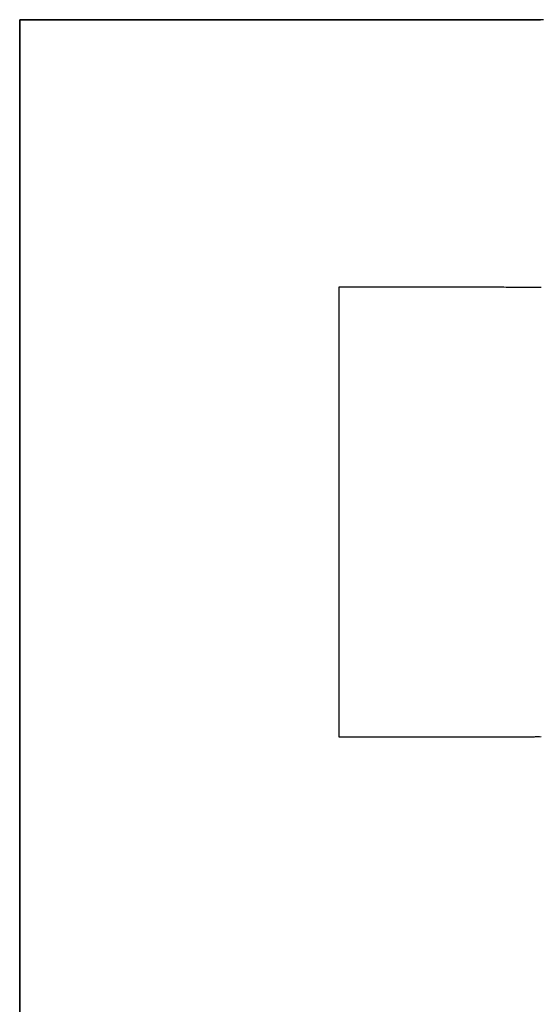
# Model space of a CAD drawing. Extents: x -4.2 to 4.1, y -6.8 to 5.8.
# Tile 102 of 214: x -1.3834 to -1.3423, y -4.0775 to -3.9996. Entities that reach past the tile are written whole.
import ezdxf

# ---------------------------------------------------------------- set-up
doc = ezdxf.new("R2010")
doc.units = 0
doc.layers.get('0').update_dxf_attribs({"linetype": 'CONTINUOUS'})

# ---------------------------------------------------------------- blocks, each defined once
blk = doc.blocks.new('*U1')
for p, q in [((-1.383391, -4.124623, 4.435), (-1.383391, -3.999623, 4.435)), ((-1.383391, -3.999623, 4.435), (-1.3429, -3.999623, 4.435)), ((-1.383391, -3.999623, 4.4349), (-1.383391, -4.124623, 4.4349)), ((-1.3429, -3.999623, 4.4349), (-1.383391, -3.999623, 4.4349)), ((-1.3429, -3.999623, 4.435), (-1.3429, -3.999623, 4.4349)), ((-1.358143, -4.020774, 4.4349), (-1.358143, -4.056311, 4.4349)), ((-1.345948, -4.020774, 4.4349), (-1.358143, -4.020774, 4.4349)), ((-1.358143, -4.020774, 4.435), (-1.358143, -4.056311, 4.435)), ((-1.345948, -4.020774, 4.435), (-1.358143, -4.020774, 4.435)), ((-1.345948, -4.020774, 4.435), (-1.345948, -4.020774, 4.4349)), ((-1.358143, -4.056311, 4.4349), (-1.344329, -4.056311, 4.4349)), ((-1.358143, -4.056311, 4.435), (-1.344329, -4.056311, 4.435)), ((-1.344329, -4.056311, 4.435), (-1.344329, -4.056311, 4.4349))]:
    blk.add_line(p, q)
at = {"extrusion": (0, -1, 0)}
for p, q in [((-1.383391, -3.999623, 4.435), (-1.3429, -3.999623, 4.435)), ((-1.383391, -3.999623, 4.435), (-1.383391, -3.999623, 4.4349)), ((-1.3429, -3.999623, 4.4349), (-1.383391, -3.999623, 4.4349)), ((-1.3429, -3.999623, 4.435), (-1.3429, -3.999623, 4.4349)), ((-1.358143, -4.056311, 4.435), (-1.344329, -4.056311, 4.435)), ((-1.358143, -4.056311, 4.435), (-1.358143, -4.056311, 4.4349)), ((-1.358143, -4.056311, 4.4349), (-1.344329, -4.056311, 4.4349)), ((-1.344329, -4.056311, 4.435), (-1.344329, -4.056311, 4.4349))]:
    blk.add_line(p, q, dxfattribs=at)
at = {"extrusion": (1, 0, 0)}
for p, q in [((-1.383391, -4.124623, 4.435), (-1.383391, -3.999623, 4.435)), ((-1.383391, -3.999623, 4.435), (-1.383391, -3.999623, 4.4349)), ((-1.383391, -3.999623, 4.4349), (-1.383391, -4.124623, 4.4349))]:
    blk.add_line(p, q, dxfattribs=at)
at = {"extrusion": (0, 1, 0)}
for p, q in [((-1.345948, -4.020774, 4.435), (-1.358143, -4.020774, 4.435)), ((-1.358143, -4.020774, 4.435), (-1.358143, -4.020774, 4.4349)), ((-1.345948, -4.020774, 4.4349), (-1.358143, -4.020774, 4.4349)), ((-1.345948, -4.020774, 4.435), (-1.345948, -4.020774, 4.4349))]:
    blk.add_line(p, q, dxfattribs=at)
at = {"extrusion": (-1, 0, 0)}
for p, q in [((-1.358143, -4.020774, 4.435), (-1.358143, -4.056311, 4.435)), ((-1.358143, -4.020774, 4.435), (-1.358143, -4.020774, 4.4349)), ((-1.358143, -4.020774, 4.4349), (-1.358143, -4.056311, 4.4349)), ((-1.358143, -4.056311, 4.435), (-1.358143, -4.056311, 4.4349))]:
    blk.add_line(p, q, dxfattribs=at)
for points in [[(-1.3429, -3.99962, 4.435), (-1.34254, -3.99962, 4.435), (-1.34218, -3.99962, 4.435)], [(-1.3429, -3.99962, 4.435), (-1.34254, -3.99962, 4.435), (-1.34218, -3.99962, 4.435)], [(-1.34194, -3.99962, 4.4349), (-1.34242, -3.99962, 4.4349), (-1.3429, -3.99962, 4.4349)], [(-1.34194, -3.99962, 4.4349), (-1.34242, -3.99962, 4.4349), (-1.3429, -3.99962, 4.4349)], [(-1.34227, -4.02079, 4.435), (-1.34246, -4.02079, 4.435), (-1.34266, -4.02079, 4.435), (-1.34286, -4.02079, 4.435), (-1.34306, -4.02078, 4.435), (-1.34325, -4.02078, 4.435), (-1.34346, -4.02078, 4.435), (-1.34366, -4.02078, 4.435), (-1.34386, -4.02078, 4.435), (-1.34406, -4.02078, 4.435), (-1.34427, -4.02078, 4.435), (-1.34447, -4.02078, 4.435), (-1.34468, -4.02078, 4.435), (-1.34489, -4.02078, 4.435), (-1.3451, -4.02077, 4.435), (-1.34531, -4.02077, 4.435), (-1.34552, -4.02077, 4.435), (-1.34573, -4.02077, 4.435), (-1.34595, -4.02077, 4.435)], [(-1.34213, -4.02079, 4.4349), (-1.34239, -4.02079, 4.4349), (-1.34265, -4.02079, 4.4349), (-1.34292, -4.02079, 4.4349), (-1.34318, -4.02078, 4.4349), (-1.34345, -4.02078, 4.4349), (-1.34372, -4.02078, 4.4349), (-1.34399, -4.02078, 4.4349), (-1.34426, -4.02078, 4.4349), (-1.34454, -4.02078, 4.4349), (-1.34482, -4.02078, 4.4349), (-1.3451, -4.02077, 4.4349), (-1.34538, -4.02077, 4.4349), (-1.34566, -4.02077, 4.4349), (-1.34595, -4.02077, 4.4349)], [(-1.34213, -4.02079, 4.4349), (-1.34239, -4.02079, 4.4349), (-1.34265, -4.02079, 4.4349), (-1.34292, -4.02079, 4.4349), (-1.34318, -4.02078, 4.4349), (-1.34345, -4.02078, 4.4349), (-1.34372, -4.02078, 4.4349), (-1.34399, -4.02078, 4.4349), (-1.34426, -4.02078, 4.4349), (-1.34454, -4.02078, 4.4349), (-1.34482, -4.02078, 4.4349), (-1.3451, -4.02077, 4.4349), (-1.34538, -4.02077, 4.4349), (-1.34566, -4.02077, 4.4349), (-1.34595, -4.02077, 4.4349)], [(-1.34227, -4.02079, 4.435), (-1.34246, -4.02079, 4.435), (-1.34266, -4.02079, 4.435), (-1.34286, -4.02079, 4.435), (-1.34306, -4.02078, 4.435), (-1.34325, -4.02078, 4.435), (-1.34346, -4.02078, 4.435), (-1.34366, -4.02078, 4.435), (-1.34386, -4.02078, 4.435), (-1.34406, -4.02078, 4.435), (-1.34427, -4.02078, 4.435), (-1.34447, -4.02078, 4.435), (-1.34468, -4.02078, 4.435), (-1.34489, -4.02078, 4.435), (-1.3451, -4.02077, 4.435), (-1.34531, -4.02077, 4.435), (-1.34552, -4.02077, 4.435), (-1.34573, -4.02077, 4.435), (-1.34595, -4.02077, 4.435)], [(-1.34433, -4.05631, 4.435), (-1.34398, -4.05631, 4.435), (-1.34363, -4.05631, 4.435), (-1.34329, -4.05631, 4.435), (-1.34294, -4.05631, 4.435), (-1.3426, -4.0563, 4.435), (-1.34227, -4.0563, 4.435)], [(-1.34433, -4.05631, 4.4349), (-1.34377, -4.05631, 4.4349), (-1.34321, -4.05631, 4.4349), (-1.34267, -4.05631, 4.4349), (-1.34213, -4.0563, 4.4349)], [(-1.34433, -4.05631, 4.4349), (-1.34377, -4.05631, 4.4349), (-1.34321, -4.05631, 4.4349), (-1.34267, -4.05631, 4.4349), (-1.34213, -4.0563, 4.4349)], [(-1.34433, -4.05631, 4.435), (-1.34398, -4.05631, 4.435), (-1.34363, -4.05631, 4.435), (-1.34329, -4.05631, 4.435), (-1.34294, -4.05631, 4.435), (-1.3426, -4.0563, 4.435), (-1.34227, -4.0563, 4.435)]]:
    blk.add_polyline3d(points)

msp = doc.modelspace()

# ---------------------------------------------------------------- block references
msp.add_blockref('*U1', (0, 0))

doc.saveas('drawing.dxf')
